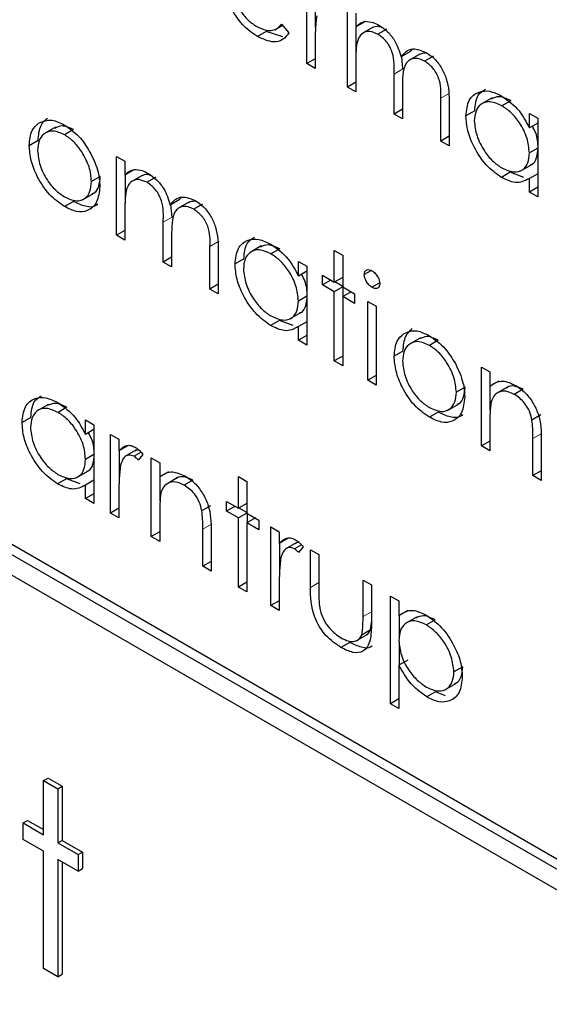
# Paper-space layout 'Blatt2' of a CAD drawing. Header units: millimetres. Extents: x 5 to 418, y 2 to 292.
# Tile 28 of 77: x 135.771 to 136.62, y 157.725 to 159.304. Entities that reach past the tile are written whole.
import ezdxf

# ---------------------------------------------------------------- set-up
doc = ezdxf.new("R2010")
doc.units = ezdxf.units.MM

psp = doc.layouts.new('Blatt2')

# ---------------------------------------------------------------- linework, layer by layer
at = {"color": 7, "linetype": 'Continuous', "lineweight": 25}
for p, q in [((136.2311, 159.2337), (136.2311, 159.36)), ((136.2452, 159.2922), (136.2452, 159.334)), ((136.2963, 159.196), (136.2963, 159.3223)), ((136.3098, 159.3146), (136.3098, 159.2926)), ((136.1798, 159.2882), (136.1919, 159.2952)), ((136.1904, 159.2971), (136.2023, 159.2829)), ((136.3239, 159.3008), (136.3098, 159.2926)), ((136.1659, 159.2854), (136.1518, 159.2772)), ((136.1924, 159.2768), (136.1659, 159.2854)), ((136.3105, 159.2468), (136.3105, 159.293)), ((136.3374, 159.292), (136.3198, 159.2818)), ((136.3593, 159.289), (136.3451, 159.2808)), ((136.2445, 159.2684), (136.2445, 159.2259)), ((136.3964, 159.2526), (136.3823, 159.2444)), ((136.4123, 159.249), (136.3946, 159.2388)), ((136.3964, 159.2526), (136.4004, 159.2569)), ((136.2445, 159.2414), (136.2311, 159.2337)), ((136.2445, 159.2259), (136.2311, 159.2337)), ((136.3098, 159.2414), (136.3098, 159.1883)), ((136.3853, 159.2252), (136.3835, 159.2451)), ((136.4342, 159.2458), (136.4201, 159.2376)), ((136.3712, 159.1528), (136.3712, 159.217)), ((136.3098, 159.2038), (136.2963, 159.196)), ((136.3098, 159.1883), (136.2963, 159.196)), ((136.3846, 159.1942), (136.3846, 159.1451)), ((136.446, 159.1096), (136.446, 159.1781)), ((136.4594, 159.1703), (136.4594, 159.1019)), ((136.5284, 159.1788), (136.5107, 159.1686)), ((136.5581, 159.1743), (136.5439, 159.1661)), ((136.3846, 159.1606), (136.3712, 159.1528)), ((136.3846, 159.1451), (136.3712, 159.1528)), ((136.5004, 159.158), (136.4863, 159.1498)), ((136.588, 159.1306), (136.588, 159.1539)), ((136.588, 159.1539), (136.6014, 159.1462)), ((136.6014, 159.1383), (136.588, 159.1306)), ((136.6014, 159.1462), (136.6014, 159.0199)), ((135.8281, 159.1317), (135.8104, 159.1215)), ((135.8567, 159.1278), (135.8425, 159.1196)), ((135.8001, 159.1103), (135.7859, 159.1021)), ((136.4594, 159.1174), (136.446, 159.1096)), ((136.4594, 159.1019), (136.446, 159.1096)), ((136.6014, 159.0983), (136.588, 159.0905)), ((135.926, 159.0847), (135.9394, 159.077)), ((135.926, 158.9584), (135.926, 159.0847)), ((135.9394, 159.077), (135.9394, 159.055)), ((135.9536, 159.0632), (135.9394, 159.055)), ((136.5575, 159.0594), (136.5433, 159.0512)), ((136.5794, 159.0513), (136.5575, 159.0594)), ((136.5743, 159.0618), (136.5919, 159.072)), ((136.6014, 159.0572), (136.588, 159.0495)), ((135.8998, 159.0526), (135.8857, 159.0444)), ((135.9401, 159.0092), (135.9401, 159.0554)), ((135.9671, 159.0545), (135.9494, 159.0442)), ((135.9889, 159.0514), (135.9748, 159.0433)), ((136.588, 159.0276), (136.588, 159.0495)), ((135.8714, 159.0153), (135.8891, 159.0255)), ((136.6014, 159.0354), (136.588, 159.0276)), ((136.6014, 159.0199), (136.588, 159.0276)), ((135.8567, 159.0125), (135.8426, 159.0044)), ((136.0261, 159.015), (136.0119, 159.0068)), ((136.0419, 159.0114), (136.0243, 159.0012)), ((136.0261, 159.015), (136.0301, 159.0193)), ((135.9394, 159.0038), (135.9394, 158.9507)), ((136.015, 158.9876), (136.0132, 159.0075)), ((136.0639, 159.0082), (136.0497, 159)), ((136.0008, 158.9152), (136.0008, 158.9795)), ((135.9394, 158.9662), (135.926, 158.9584)), ((135.9394, 158.9507), (135.926, 158.9584)), ((136.0143, 158.9566), (136.0143, 158.9075)), ((136.0757, 158.872), (136.0757, 158.9405)), ((136.0891, 158.9327), (136.0891, 158.8643)), ((136.158, 158.9412), (136.1404, 158.931)), ((136.1877, 158.9367), (136.1736, 158.9285)), ((136.2752, 158.9341), (136.2887, 158.9263)), ((136.2752, 158.8831), (136.2752, 158.9341)), ((136.0143, 158.923), (136.0008, 158.9152)), ((136.0143, 158.9075), (136.0008, 158.9152)), ((136.1301, 158.9204), (136.116, 158.9123)), ((136.2177, 158.893), (136.2177, 158.9164)), ((136.2177, 158.9164), (136.2311, 158.9086)), ((136.2887, 158.9263), (136.2887, 158.8754)), ((136.2311, 158.9008), (136.2177, 158.893)), ((136.2311, 158.9086), (136.2311, 158.7823)), ((136.3346, 158.9019), (136.3232, 158.8953)), ((138.133, 157.0911), (135.0218, 158.8872)), ((136.256, 158.8942), (136.2752, 158.8831)), ((136.256, 158.8787), (136.256, 158.8942)), ((136.2695, 158.8865), (136.256, 158.8787)), ((136.2887, 158.8909), (136.2752, 158.8831)), ((136.2887, 158.8762), (136.2759, 158.8835)), ((138.1189, 157.083), (135.0076, 158.8791)), ((136.0891, 158.8798), (136.0757, 158.872)), ((136.0891, 158.8643), (136.0757, 158.872)), ((136.2752, 158.8676), (136.256, 158.8787)), ((136.2887, 158.8754), (136.2752, 158.8676)), ((136.2752, 158.7568), (136.2752, 158.8676)), ((136.2887, 158.8754), (136.3078, 158.8643)), ((136.3021, 158.8676), (136.2887, 158.8599)), ((136.2894, 158.8603), (136.2894, 158.875)), ((136.348, 158.882), (136.3356, 158.8749)), ((136.2311, 158.8607), (136.2177, 158.8529)), ((136.2887, 158.8599), (136.2887, 158.7491)), ((136.3078, 158.8488), (136.2887, 158.8599)), ((136.3078, 158.8643), (136.3078, 158.8488)), ((136.3289, 158.8521), (136.3424, 158.8444)), ((136.3289, 158.7258), (136.3289, 158.8521)), ((135.0076, 158.8464), (138.1189, 157.0503)), ((136.3424, 158.8444), (136.3424, 158.7181)), ((136.1871, 158.8218), (136.173, 158.8136)), ((136.2091, 158.8137), (136.1871, 158.8218)), ((136.2039, 158.8242), (136.2216, 158.8344)), ((136.2311, 158.8197), (136.2177, 158.8119)), ((136.2177, 158.7901), (136.2177, 158.8119)), ((136.2311, 158.7978), (136.2177, 158.7901)), ((136.2311, 158.7823), (136.2177, 158.7901)), ((136.4133, 158.7939), (136.3956, 158.7837)), ((136.4419, 158.7899), (136.4278, 158.7818)), ((136.3853, 158.7724), (136.3712, 158.7643)), ((136.2887, 158.7646), (136.2752, 158.7568)), ((136.2887, 158.7491), (136.2752, 158.7568)), ((136.5112, 158.7469), (136.5247, 158.7391)), ((136.5112, 158.6206), (136.5112, 158.7469)), ((136.3424, 158.7336), (136.3289, 158.7258)), ((136.3424, 158.7181), (136.3289, 158.7258)), ((136.5247, 158.7391), (136.5247, 158.7163)), ((136.4851, 158.7147), (136.4709, 158.7065)), ((136.5388, 158.7245), (136.5247, 158.7163)), ((136.5254, 158.6779), (136.5254, 158.7168)), ((136.5527, 158.7146), (136.535, 158.7044)), ((136.5781, 158.7113), (136.5639, 158.7032)), ((135.8165, 158.687), (135.7988, 158.6768)), ((135.8462, 158.6825), (135.832, 158.6743)), ((136.4567, 158.6774), (136.4743, 158.6877)), ((135.7885, 158.6662), (135.7744, 158.6581)), ((135.8761, 158.6388), (135.8761, 158.6622)), ((135.8761, 158.6622), (135.8895, 158.6544)), ((136.442, 158.6747), (136.4278, 158.6665)), ((136.6063, 158.6702), (136.5922, 158.662)), ((135.8895, 158.6466), (135.8761, 158.6388)), ((135.8895, 158.6544), (135.8895, 158.5281)), ((136.5247, 158.6585), (136.5247, 158.6128)), ((135.9164, 158.6389), (135.9298, 158.6312)), ((135.9164, 158.5126), (135.9164, 158.6389)), ((135.9298, 158.6312), (135.9298, 158.6126)), ((136.5938, 158.5729), (136.5938, 158.6324)), ((135.944, 158.6207), (135.9298, 158.6126)), ((136.5247, 158.6283), (136.5112, 158.6206)), ((136.5247, 158.6128), (136.5112, 158.6206)), ((136.6072, 158.6297), (136.6072, 158.5652)), ((135.8895, 158.6065), (135.8761, 158.5987)), ((135.9305, 158.5712), (135.9305, 158.613)), ((135.9569, 158.6135), (135.9392, 158.6033)), ((135.9652, 158.6104), (135.954, 158.6039)), ((135.9682, 158.6069), (135.9608, 158.5977)), ((135.9816, 158.6013), (135.9951, 158.5935)), ((135.9816, 158.475), (135.9816, 158.6013)), ((135.9951, 158.5935), (135.9951, 158.5707)), ((135.8456, 158.5676), (135.8314, 158.5594)), ((135.8675, 158.5595), (135.8456, 158.5676)), ((135.8624, 158.57), (135.88, 158.5802)), ((136.0092, 158.5789), (135.9951, 158.5707)), ((135.9958, 158.5322), (135.9958, 158.5711)), ((136.0231, 158.569), (136.0054, 158.5588)), ((136.1217, 158.5714), (136.1351, 158.5636)), ((136.1217, 158.5204), (136.1217, 158.5714)), ((136.6072, 158.5807), (136.5938, 158.5729)), ((136.6072, 158.5652), (136.5938, 158.5729)), ((135.8895, 158.5655), (135.8761, 158.5577)), ((135.8761, 158.5359), (135.8761, 158.5577)), ((136.0485, 158.5657), (136.0343, 158.5575)), ((136.1351, 158.5636), (136.1351, 158.5126)), ((135.8895, 158.5436), (135.8761, 158.5359)), ((135.8895, 158.5281), (135.8761, 158.5359)), ((135.9298, 158.5473), (135.9298, 158.5049)), ((135.9298, 158.5204), (135.9164, 158.5126)), ((136.0767, 158.5245), (136.0626, 158.5164)), ((136.1025, 158.5315), (136.1217, 158.5204)), ((136.1025, 158.516), (136.1025, 158.5315)), ((136.116, 158.5237), (136.1025, 158.516)), ((136.1351, 158.5281), (136.1217, 158.5204)), ((136.1351, 158.5135), (136.1224, 158.5208)), ((135.9298, 158.5049), (135.9164, 158.5126)), ((135.9951, 158.5129), (135.9951, 158.4672)), ((136.1217, 158.5049), (136.1025, 158.516)), ((136.1351, 158.5126), (136.1217, 158.5049)), ((136.1217, 158.3941), (136.1217, 158.5049)), ((136.1351, 158.5126), (136.1543, 158.5016)), ((136.1486, 158.5049), (136.1351, 158.4971)), ((136.1359, 158.4975), (136.1359, 158.5122)), ((136.1351, 158.4971), (136.1351, 158.3863)), ((136.1543, 158.486), (136.1351, 158.4971)), ((136.1543, 158.5016), (136.1543, 158.486)), ((136.1735, 158.4905), (136.187, 158.4827)), ((136.1735, 158.3642), (136.1735, 158.4905)), ((135.9951, 158.4827), (135.9816, 158.475)), ((135.9951, 158.4672), (135.9816, 158.475)), ((136.0641, 158.4273), (136.0641, 158.4867)), ((136.0776, 158.4841), (136.0776, 158.4196)), ((136.187, 158.4827), (136.187, 158.4641)), ((136.2011, 158.4723), (136.187, 158.4641)), ((136.1877, 158.4227), (136.1877, 158.4645)), ((136.2141, 158.465), (136.1964, 158.4548)), ((136.2223, 158.462), (136.2111, 158.4555)), ((136.2253, 158.4585), (136.218, 158.4493)), ((136.2368, 158.4539), (136.2503, 158.4462)), ((136.2368, 158.3936), (136.2368, 158.4539)), ((136.2503, 158.4462), (136.2503, 158.3876)), ((136.0776, 158.4351), (136.0641, 158.4273)), ((136.0776, 158.4196), (136.0641, 158.4273)), ((136.1351, 158.4018), (136.1217, 158.3941)), ((136.1351, 158.3863), (136.1217, 158.3941)), ((136.187, 158.3989), (136.187, 158.3564)), ((136.3213, 158.4052), (136.3347, 158.3974)), ((136.3213, 158.3466), (136.3213, 158.4052)), ((136.3347, 158.3974), (136.3347, 158.3359)), ((136.3654, 158.3797), (136.3788, 158.372)), ((136.3654, 158.2069), (136.3654, 158.3797)), ((136.187, 158.3719), (136.1735, 158.3642)), ((136.187, 158.3564), (136.1735, 158.3642)), ((136.3788, 158.372), (136.3788, 158.3486)), ((136.393, 158.3567), (136.3788, 158.3486)), ((136.3796, 158.3132), (136.3796, 158.349)), ((136.4072, 158.346), (136.3895, 158.3358)), ((136.3332, 158.3253), (136.3347, 158.3374)), ((136.4371, 158.3414), (136.4229, 158.3332)), ((136.3105, 158.3076), (136.3281, 158.3179)), ((136.3332, 158.3253), (136.3191, 158.3171)), ((136.3, 158.3053), (136.2859, 158.2971)), ((136.3796, 158.2689), (136.3796, 158.3043)), ((136.393, 158.2767), (136.3788, 158.2685)), ((136.3788, 158.2685), (136.3788, 158.1991)), ((136.4812, 158.2662), (136.4671, 158.258)), ((136.4524, 158.2292), (136.4701, 158.2394)), ((136.4376, 158.2258), (136.4235, 158.2177)), ((136.4535, 158.2197), (136.4376, 158.2258)), ((136.3788, 158.2146), (136.3654, 158.2069)), ((136.3788, 158.1991), (136.3654, 158.2069)), ((135.8089, 158.0835), (135.816, 158.0876)), ((135.8089, 158.0835), (135.8318, 158.0703)), ((135.8089, 157.9968), (135.8089, 158.0835)), ((135.816, 158.0876), (135.8388, 158.0744)), ((135.8318, 158.0703), (135.8388, 158.0744)), ((135.8318, 158.0703), (135.8318, 157.9836)), ((135.8388, 158.0744), (135.8388, 157.9877)), ((135.7763, 158.0156), (135.7833, 158.0197)), ((135.7763, 157.9893), (135.7763, 158.0156)), ((135.7763, 158.0156), (135.8089, 157.9968)), ((135.7833, 158.0197), (135.8089, 158.005)), ((135.8089, 157.9704), (135.7763, 157.9893)), ((135.8318, 157.9836), (135.8388, 157.9877)), ((135.8318, 157.9836), (135.8644, 157.9648)), ((135.8388, 157.9877), (135.8715, 157.9688)), ((135.8089, 157.782), (135.8089, 157.9704)), ((135.8644, 157.9648), (135.8715, 157.9688)), ((135.8715, 157.9688), (135.8715, 157.9425)), ((135.8644, 157.9384), (135.8318, 157.9572)), ((135.8318, 157.9572), (135.8318, 157.7688)), ((135.8388, 157.9531), (135.8388, 157.7729)), ((135.8644, 157.9648), (135.8644, 157.9384)), ((135.8644, 157.9384), (135.8715, 157.9425)), ((135.8318, 157.7688), (135.8089, 157.782)), ((135.8318, 157.7688), (135.8388, 157.7729))]:
    psp.add_line(p, q, dxfattribs=at)
at = {"color": 7, "linetype": 'Continuous', "lineweight": 18}
for p, q in [((136.3853, 159.2252), (136.3712, 159.217)), ((136.4601, 159.1863), (136.446, 159.1781)), ((136.015, 158.9876), (136.0008, 158.9795)), ((136.0898, 158.9487), (136.0757, 158.9405)), ((136.6079, 158.6405), (136.5938, 158.6324)), ((136.0783, 158.4949), (136.0641, 158.4867)), ((136.2503, 158.4013), (136.2368, 158.3936)), ((136.3347, 158.3544), (136.3213, 158.3466))]:
    psp.add_line(p, q, dxfattribs=at)
at = {"color": 7, "linetype": 'Continuous', "lineweight": 25}
for points, knots in [([(136.1518, 159.2772), (136.1435, 159.2829), (136.1268, 159.2942), (136.109, 159.323), (136.0986, 159.3506), (136.0974, 159.3662), (136.0968, 159.374)], [0, 0, 0, 0, 0.279885, 0.558859, 0.779462, 1, 1, 1, 1]), ([(136.1102, 159.3633), (136.1109, 159.3561), (136.1123, 159.3416), (136.1228, 159.32), (136.1361, 159.3031), (136.1454, 159.2969), (136.1501, 159.2937)], [0, 0, 0, 0, 0.279963, 0.559359, 0.779526, 1, 1, 1, 1]), ([(136.2469, 159.3103), (136.246, 159.3028), (136.2445, 159.2893), (136.2445, 159.2748), (136.2445, 159.2684)], [0, 0, 0, 0, 0.559636, 1, 1, 1, 1]), ([(136.1501, 159.2937), (136.1556, 159.2912), (136.1647, 159.2869), (136.1763, 159.2866), (136.1843, 159.2904), (136.1883, 159.2948), (136.1904, 159.2971)], [0, 0, 0, 0, 0.339465, 0.559626, 0.779498, 1, 1, 1, 1]), ([(136.3098, 159.2926), (136.3122, 159.295), (136.3165, 159.2993), (136.3224, 159.3009), (136.3249, 159.3016)], [0, 0, 0, 0, 0.560148, 1, 1, 1, 1]), ([(136.3249, 159.3016), (136.329, 159.3013), (136.3362, 159.3008), (136.344, 159.2968), (136.3475, 159.295)], [0, 0, 0, 0, 0.559743, 1, 1, 1, 1]), ([(136.3521, 159.2914), (136.3502, 159.2922), (136.3439, 159.2947), (136.339, 159.2925), (136.3357, 159.291)], [0, 0, 0, 0, 0.309221, 1, 1, 1, 1]), ([(136.3475, 159.295), (136.3518, 159.292), (136.3606, 159.2859), (136.3749, 159.2684), (136.3795, 159.2535), (136.3823, 159.2444)], [0, 0, 0, 0, 0.280809, 0.561507, 1, 1, 1, 1]), ([(136.2023, 159.2829), (136.1993, 159.279), (136.1932, 159.2711), (136.1759, 159.2663), (136.1609, 159.2731), (136.1518, 159.2772)], [0, 0, 0, 0, 0.280919, 0.5614069, 1, 1, 1, 1]), ([(136.3451, 159.2808), (136.3407, 159.2827), (136.3319, 159.2865), (136.3208, 159.2838), (136.31, 159.2711), (136.3099, 159.2537), (136.3098, 159.2414)], [0, 0, 0, 0, 0.186544, 0.37335, 0.56013, 1, 1, 1, 1]), ([(136.3712, 159.217), (136.3716, 159.2281), (136.3721, 159.242), (136.3646, 159.2606), (136.3571, 159.2721), (136.3499, 159.2774), (136.3451, 159.2808)], [0, 0, 0, 0, 0.500537, 0.625897, 0.751368, 1, 1, 1, 1]), ([(136.3823, 159.2444), (136.3848, 159.2476), (136.3897, 159.254), (136.4029, 159.2594), (136.415, 159.2546), (136.4224, 159.2517)], [0, 0, 0, 0, 0.281263, 0.562094, 1, 1, 1, 1]), ([(136.4254, 159.2494), (136.4253, 159.2495), (136.4221, 159.2508), (136.4167, 159.2505), (136.4125, 159.2486), (136.4106, 159.2477)], [0, 0, 0, 0, 0.023662, 0.556677, 1, 1, 1, 1]), ([(136.4224, 159.2517), (136.4269, 159.2487), (136.436, 159.2425), (136.4478, 159.2269), (136.4591, 159.2011), (136.4593, 159.183), (136.4594, 159.1703)], [0, 0, 0, 0, 0.186885, 0.373579, 0.560268, 1, 1, 1, 1]), ([(136.4201, 159.2376), (136.417, 159.2391), (136.4107, 159.2421), (136.4022, 159.2423), (136.3949, 159.2396), (136.3844, 159.2277), (136.3845, 159.2091), (136.3846, 159.1942)], [0, 0, 0, 0, 0.125317, 0.250662, 0.376086, 0.501515, 1, 1, 1, 1]), ([(136.446, 159.1781), (136.4463, 159.1887), (136.4467, 159.2019), (136.4386, 159.2192), (136.4313, 159.2296), (136.4246, 159.2344), (136.4201, 159.2376)], [0, 0, 0, 0, 0.499445, 0.624933, 0.750561, 1, 1, 1, 1]), ([(136.4863, 159.1498), (136.4873, 159.1589), (136.4894, 159.1771), (136.5053, 159.189), (136.524, 159.1912), (136.5372, 159.1849), (136.5437, 159.1817)], [0, 0, 0, 0, 0.279413, 0.559191, 0.779548, 1, 1, 1, 1]), ([(136.5004, 159.158), (136.5013, 159.1674), (136.5027, 159.1838), (136.5131, 159.1901), (136.5175, 159.1927)], [0, 0, 0, 0, 0.573159, 1, 1, 1, 1]), ([(136.5439, 159.1661), (136.5375, 159.1689), (136.5247, 159.1746), (136.5101, 159.1699), (136.5014, 159.1584), (136.5003, 159.1474), (136.4997, 159.1419)], [0, 0, 0, 0, 0.279767, 0.559291, 0.779719, 1, 1, 1, 1]), ([(136.5581, 159.1743), (136.5515, 159.1773), (136.5397, 159.1829), (136.5309, 159.1788), (136.527, 159.1769)], [0, 0, 0, 0, 0.551084, 1, 1, 1, 1]), ([(136.5437, 159.1817), (136.5536, 159.1747), (136.5713, 159.1622), (136.5829, 159.1403), (136.588, 159.1306)], [0, 0, 0, 0, 0.559062, 1, 1, 1, 1]), ([(136.588, 159.0905), (136.5873, 159.0984), (136.5858, 159.1142), (136.5738, 159.1377), (136.5592, 159.1559), (136.549, 159.1627), (136.5439, 159.1661)], [0, 0, 0, 0, 0.27966, 0.55921, 0.779487, 1, 1, 1, 1]), ([(135.7859, 159.1021), (135.7867, 159.111), (135.7881, 159.1268), (135.797, 159.1347), (135.8009, 159.1383)], [0, 0, 0, 0, 0.559285, 1, 1, 1, 1]), ([(135.8001, 159.1103), (135.8008, 159.1191), (135.8023, 159.1349), (135.8111, 159.1429), (135.815, 159.1464)], [0, 0, 0, 0, 0.559285, 1, 1, 1, 1]), ([(135.8009, 159.1383), (135.8077, 159.1411), (135.8198, 159.1463), (135.8356, 159.1385), (135.8426, 159.1351)], [0, 0, 0, 0, 0.5588803, 1, 1, 1, 1]), ([(136.5433, 159.0512), (136.5349, 159.0572), (136.5181, 159.0692), (136.4995, 159.0978), (136.488, 159.126), (136.4869, 159.1419), (136.4863, 159.1498)], [0, 0, 0, 0, 0.279573, 0.559333, 0.779589, 1, 1, 1, 1]), ([(136.4997, 159.1419), (136.5006, 159.134), (136.5024, 159.1182), (136.5142, 159.0949), (136.5287, 159.0769), (136.5388, 159.0699), (136.5438, 159.0664)], [0, 0, 0, 0, 0.2794286, 0.5591463, 0.7795701, 1, 1, 1, 1]), ([(135.8425, 159.1196), (135.8361, 159.1224), (135.8233, 159.128), (135.8093, 159.1223), (135.8006, 159.1109), (135.7998, 159.0998), (135.7993, 159.0943)], [0, 0, 0, 0, 0.279484, 0.559256, 0.779547, 1, 1, 1, 1]), ([(135.8567, 159.1278), (135.8502, 159.1308), (135.8386, 159.1362), (135.8303, 159.1318), (135.8267, 159.1299)], [0, 0, 0, 0, 0.564377, 1, 1, 1, 1]), ([(135.8857, 159.0444), (135.885, 159.0522), (135.8835, 159.0678), (135.8717, 159.0909), (135.8576, 159.1093), (135.8475, 159.1162), (135.8425, 159.1196)], [0, 0, 0, 0, 0.279586, 0.559398, 0.779653, 1, 1, 1, 1]), ([(135.8426, 159.1351), (135.8515, 159.1289), (135.8673, 159.1178), (135.879, 159.0987), (135.8841, 159.0903)], [0, 0, 0, 0, 0.559182, 1, 1, 1, 1]), ([(136.6021, 159.0987), (136.6017, 159.1066), (136.6012, 159.1181), (136.5948, 159.1298), (136.5929, 159.1334)], [0, 0, 0, 0, 0.692809, 1, 1, 1, 1]), ([(135.8426, 159.0044), (135.8342, 159.0102), (135.8174, 159.0218), (135.799, 159.0504), (135.7877, 159.0784), (135.7865, 159.0942), (135.7859, 159.1021)], [0, 0, 0, 0, 0.279776, 0.559179, 0.779592, 1, 1, 1, 1]), ([(135.7993, 159.0943), (135.8001, 159.0865), (135.8017, 159.071), (135.8132, 159.0478), (135.8276, 159.0301), (135.8375, 159.0233), (135.8425, 159.0199)], [0, 0, 0, 0, 0.279618, 0.559167, 0.779512, 1, 1, 1, 1]), ([(135.8841, 159.0903), (135.889, 159.08), (135.8976, 159.0616), (135.8987, 159.0443), (135.8991, 159.0368)], [0, 0, 0, 0, 0.559216, 1, 1, 1, 1]), ([(136.5438, 159.0664), (136.5502, 159.0636), (136.563, 159.058), (136.578, 159.0621), (136.5867, 159.0738), (136.5876, 159.0849), (136.588, 159.0905)], [0, 0, 0, 0, 0.2798222, 0.5593866, 0.7796028, 1, 1, 1, 1]), ([(136.5898, 159.0717), (136.5906, 159.0718), (136.5956, 159.0729), (136.6006, 159.0824), (136.6016, 159.0932), (136.6021, 159.0987)], [0, 0, 0, 0, 0.086461, 0.543043, 1, 1, 1, 1]), ([(135.9394, 159.055), (135.9418, 159.0574), (135.9462, 159.0617), (135.952, 159.0633), (135.9546, 159.064)], [0, 0, 0, 0, 0.560148, 1, 1, 1, 1]), ([(135.9546, 159.064), (135.9586, 159.0638), (135.9658, 159.0633), (135.9737, 159.0592), (135.9771, 159.0574)], [0, 0, 0, 0, 0.559743, 1, 1, 1, 1]), ([(135.9818, 159.0538), (135.9798, 159.0546), (135.9735, 159.0571), (135.9687, 159.0549), (135.9653, 159.0534)], [0, 0, 0, 0, 0.309221, 1, 1, 1, 1]), ([(135.9771, 159.0574), (135.9815, 159.0544), (135.9902, 159.0483), (136.0045, 159.0308), (136.0091, 159.0159), (136.0119, 159.0068)], [0, 0, 0, 0, 0.280809, 0.561507, 1, 1, 1, 1]), ([(135.8425, 159.0199), (135.8489, 159.0171), (135.8615, 159.0114), (135.8759, 159.0163), (135.8842, 159.028), (135.8852, 159.0389), (135.8857, 159.0444)], [0, 0, 0, 0, 0.279745, 0.559113, 0.779606, 1, 1, 1, 1]), ([(135.8868, 159.0255), (135.8879, 159.0257), (135.8931, 159.0269), (135.8982, 159.0366), (135.8993, 159.0472), (135.8998, 159.0526)], [0, 0, 0, 0, 0.119123, 0.559661, 1, 1, 1, 1]), ([(135.9748, 159.0433), (135.9704, 159.0452), (135.9616, 159.049), (135.9505, 159.0462), (135.9397, 159.0336), (135.9395, 159.0161), (135.9394, 159.0038)], [0, 0, 0, 0, 0.186544, 0.37335, 0.56013, 1, 1, 1, 1]), ([(136.0008, 158.9795), (136.0012, 158.9906), (136.0017, 159.0045), (135.9943, 159.0231), (135.9868, 159.0345), (135.9796, 159.0398), (135.9748, 159.0433)], [0, 0, 0, 0, 0.500537, 0.625897, 0.751368, 1, 1, 1, 1]), ([(136.588, 159.0495), (136.5809, 159.0458), (136.5682, 159.0392), (136.5509, 159.0475), (136.5433, 159.0512)], [0, 0, 0, 0, 0.558763, 1, 1, 1, 1]), ([(135.8991, 159.0368), (135.8981, 159.0277), (135.896, 159.0097), (135.881, 158.9968), (135.8622, 158.9948), (135.8491, 159.0012), (135.8426, 159.0044)], [0, 0, 0, 0, 0.279521, 0.559381, 0.779507, 1, 1, 1, 1]), ([(135.8956, 159.0086), (135.8947, 159.0077), (135.8901, 159.003), (135.876, 159.0034), (135.8632, 159.0095), (135.8567, 159.0125)], [0, 0, 0, 0, 0.100871, 0.55006, 1, 1, 1, 1]), ([(136.0119, 159.0068), (136.0144, 159.01), (136.0194, 159.0164), (136.0325, 159.0218), (136.0447, 159.0171), (136.0521, 159.0142)], [0, 0, 0, 0, 0.281263, 0.562094, 1, 1, 1, 1]), ([(136.0551, 159.0118), (136.0549, 159.0119), (136.0517, 159.0132), (136.0464, 159.013), (136.0422, 159.011), (136.0403, 159.0101)], [0, 0, 0, 0, 0.023662, 0.556677, 1, 1, 1, 1]), ([(136.0521, 159.0142), (136.0566, 159.0111), (136.0657, 159.0049), (136.0775, 158.9893), (136.0887, 158.9635), (136.0889, 158.9454), (136.0891, 158.9327)], [0, 0, 0, 0, 0.186885, 0.373579, 0.560268, 1, 1, 1, 1]), ([(136.0497, 159), (136.0466, 159.0015), (136.0404, 159.0046), (136.0318, 159.0048), (136.0246, 159.0021), (136.0141, 158.9901), (136.0142, 158.9715), (136.0143, 158.9566)], [0, 0, 0, 0, 0.125317, 0.250662, 0.376086, 0.501515, 1, 1, 1, 1]), ([(136.0757, 158.9405), (136.076, 158.9511), (136.0764, 158.9643), (136.0683, 158.9816), (136.061, 158.9921), (136.0542, 158.9968), (136.0497, 159)], [0, 0, 0, 0, 0.499445, 0.624933, 0.750561, 1, 1, 1, 1]), ([(136.116, 158.9123), (136.117, 158.9214), (136.1191, 158.9395), (136.1349, 158.9514), (136.1536, 158.9536), (136.1668, 158.9473), (136.1734, 158.9441)], [0, 0, 0, 0, 0.2794126, 0.5591913, 0.7795483, 1, 1, 1, 1]), ([(136.1301, 158.9204), (136.1309, 158.9298), (136.1324, 158.9462), (136.1427, 158.9525), (136.1472, 158.9552)], [0, 0, 0, 0, 0.5731589, 1, 1, 1, 1]), ([(136.1736, 158.9285), (136.1672, 158.9314), (136.1543, 158.937), (136.1398, 158.9323), (136.131, 158.9208), (136.1299, 158.9098), (136.1294, 158.9043)], [0, 0, 0, 0, 0.279767, 0.559291, 0.779719, 1, 1, 1, 1]), ([(136.1877, 158.9367), (136.1812, 158.9397), (136.1694, 158.9453), (136.1606, 158.9412), (136.1567, 158.9394)], [0, 0, 0, 0, 0.551084, 1, 1, 1, 1]), ([(136.1734, 158.9441), (136.1833, 158.9371), (136.2009, 158.9246), (136.2125, 158.9027), (136.2177, 158.893)], [0, 0, 0, 0, 0.5590621, 1, 1, 1, 1]), ([(136.2177, 158.8529), (136.2169, 158.8608), (136.2155, 158.8766), (136.2034, 158.9001), (136.1888, 158.9183), (136.1787, 158.9251), (136.1736, 158.9285)], [0, 0, 0, 0, 0.27966, 0.55921, 0.779487, 1, 1, 1, 1]), ([(136.173, 158.8136), (136.1646, 158.8196), (136.1478, 158.8316), (136.1292, 158.8602), (136.1177, 158.8884), (136.1165, 158.9043), (136.116, 158.9123)], [0, 0, 0, 0, 0.279573, 0.559333, 0.779589, 1, 1, 1, 1]), ([(136.1294, 158.9043), (136.1303, 158.8964), (136.1321, 158.8806), (136.1439, 158.8574), (136.1584, 158.8393), (136.1684, 158.8323), (136.1735, 158.8289)], [0, 0, 0, 0, 0.279429, 0.559146, 0.77957, 1, 1, 1, 1]), ([(136.3232, 158.8953), (136.3234, 158.8972), (136.3239, 158.901), (136.3274, 158.9032), (136.3314, 158.9035), (136.3342, 158.9021), (136.3356, 158.9015)], [0, 0, 0, 0, 0.279289, 0.558897, 0.779452, 1, 1, 1, 1]), ([(136.3356, 158.9015), (136.3374, 158.9002), (136.3409, 158.8977), (136.345, 158.8919), (136.3477, 158.8859), (136.348, 158.8826), (136.3481, 158.8809)], [0, 0, 0, 0, 0.279869, 0.559866, 0.779911, 1, 1, 1, 1]), ([(136.2318, 158.8611), (136.2314, 158.8691), (136.2308, 158.8805), (136.2245, 158.8922), (136.2225, 158.8958)], [0, 0, 0, 0, 0.692809, 1, 1, 1, 1]), ([(136.3356, 158.8749), (136.3339, 158.8761), (136.3303, 158.8786), (136.3263, 158.8843), (136.3237, 158.8902), (136.3233, 158.8936), (136.3232, 158.8953)], [0, 0, 0, 0, 0.279784, 0.559698, 0.779921, 1, 1, 1, 1]), ([(136.3481, 158.8809), (136.3479, 158.879), (136.3474, 158.8752), (136.3438, 158.873), (136.3398, 158.8728), (136.337, 158.8742), (136.3356, 158.8749)], [0, 0, 0, 0, 0.27916, 0.558862, 0.779356, 1, 1, 1, 1]), ([(136.1735, 158.8289), (136.1799, 158.8261), (136.1927, 158.8204), (136.2076, 158.8245), (136.2163, 158.8362), (136.2172, 158.8474), (136.2177, 158.8529)], [0, 0, 0, 0, 0.279822, 0.559387, 0.779603, 1, 1, 1, 1]), ([(136.2195, 158.8341), (136.2203, 158.8343), (136.2252, 158.8353), (136.2303, 158.8448), (136.2313, 158.8557), (136.2318, 158.8611)], [0, 0, 0, 0, 0.086461, 0.543043, 1, 1, 1, 1]), ([(136.2177, 158.8119), (136.2106, 158.8082), (136.1979, 158.8016), (136.1806, 158.81), (136.173, 158.8136)], [0, 0, 0, 0, 0.558763, 1, 1, 1, 1]), ([(136.3853, 158.7724), (136.3861, 158.7813), (136.3875, 158.7971), (136.3964, 158.8051), (136.4003, 158.8086)], [0, 0, 0, 0, 0.559285, 1, 1, 1, 1]), ([(136.3862, 158.8004), (136.3929, 158.8033), (136.405, 158.8084), (136.4208, 158.8007), (136.4278, 158.7973)], [0, 0, 0, 0, 0.5588803, 1, 1, 1, 1]), ([(136.3712, 158.7643), (136.372, 158.7731), (136.3734, 158.7889), (136.3822, 158.7969), (136.3862, 158.8004)], [0, 0, 0, 0, 0.559285, 1, 1, 1, 1]), ([(136.4278, 158.7818), (136.4214, 158.7846), (136.4086, 158.7901), (136.3946, 158.7844), (136.3859, 158.7731), (136.385, 158.7619), (136.3846, 158.7564)], [0, 0, 0, 0, 0.279484, 0.559256, 0.779547, 1, 1, 1, 1]), ([(136.4419, 158.7899), (136.4354, 158.793), (136.4239, 158.7983), (136.4156, 158.7939), (136.412, 158.792)], [0, 0, 0, 0, 0.564377, 1, 1, 1, 1]), ([(136.4278, 158.7973), (136.4367, 158.7911), (136.4526, 158.78), (136.4642, 158.7609), (136.4694, 158.7525)], [0, 0, 0, 0, 0.5591815, 1, 1, 1, 1]), ([(136.4709, 158.7065), (136.4702, 158.7144), (136.4687, 158.73), (136.4569, 158.7531), (136.4428, 158.7715), (136.4328, 158.7783), (136.4278, 158.7818)], [0, 0, 0, 0, 0.279586, 0.559398, 0.779653, 1, 1, 1, 1]), ([(136.4278, 158.6665), (136.4194, 158.6723), (136.4027, 158.684), (136.3843, 158.7125), (136.373, 158.7405), (136.3718, 158.7563), (136.3712, 158.7643)], [0, 0, 0, 0, 0.2797756, 0.5591788, 0.7795916, 1, 1, 1, 1]), ([(136.3846, 158.7564), (136.3854, 158.7486), (136.387, 158.7331), (136.3984, 158.71), (136.4128, 158.6922), (136.4228, 158.6855), (136.4278, 158.6821)], [0, 0, 0, 0, 0.279618, 0.559167, 0.779512, 1, 1, 1, 1]), ([(136.4694, 158.7525), (136.4742, 158.7421), (136.4829, 158.7237), (136.4839, 158.7065), (136.4844, 158.6989)], [0, 0, 0, 0, 0.559216, 1, 1, 1, 1]), ([(136.5247, 158.7163), (136.5311, 158.7206), (136.5425, 158.7282), (136.559, 158.7207), (136.5663, 158.7173)], [0, 0, 0, 0, 0.559141, 1, 1, 1, 1]), ([(136.4721, 158.6876), (136.4732, 158.6879), (136.4784, 158.6891), (136.4834, 158.6987), (136.4845, 158.7094), (136.4851, 158.7147)], [0, 0, 0, 0, 0.1191233, 0.5596605, 1, 1, 1, 1]), ([(136.5639, 158.7032), (136.5592, 158.7053), (136.5497, 158.7097), (136.5386, 158.7072), (136.5305, 158.7012), (136.528, 158.6945), (136.5267, 158.6912)], [0, 0, 0, 0, 0.279553, 0.559373, 0.779703, 1, 1, 1, 1]), ([(136.5781, 158.7113), (136.5734, 158.7134), (136.564, 158.7176), (136.5549, 158.7166), (136.5515, 158.7137), (136.5511, 158.7133)], [0, 0, 0, 0, 0.46626, 0.932968, 1, 1, 1, 1]), ([(136.5663, 158.7173), (136.5712, 158.714), (136.581, 158.7073), (136.5939, 158.6908), (136.6069, 158.6631), (136.6071, 158.6435), (136.6072, 158.6297)], [0, 0, 0, 0, 0.187021, 0.37389, 0.56061, 1, 1, 1, 1]), ([(135.7744, 158.6581), (135.7754, 158.6672), (135.7775, 158.6853), (135.7934, 158.6973), (135.8121, 158.6994), (135.8253, 158.6931), (135.8318, 158.6899)], [0, 0, 0, 0, 0.279413, 0.559191, 0.779548, 1, 1, 1, 1]), ([(135.7885, 158.6662), (135.7894, 158.6756), (135.7909, 158.692), (135.8012, 158.6983), (135.8056, 158.701)], [0, 0, 0, 0, 0.573159, 1, 1, 1, 1]), ([(136.4278, 158.6821), (136.4341, 158.6792), (136.4468, 158.6736), (136.4611, 158.6785), (136.4695, 158.6902), (136.4705, 158.7011), (136.4709, 158.7065)], [0, 0, 0, 0, 0.279745, 0.559113, 0.779606, 1, 1, 1, 1]), ([(136.4844, 158.6989), (136.4834, 158.6899), (136.4813, 158.6719), (136.4662, 158.659), (136.4475, 158.6569), (136.4344, 158.6633), (136.4278, 158.6665)], [0, 0, 0, 0, 0.279521, 0.559381, 0.779507, 1, 1, 1, 1]), ([(136.5922, 158.662), (136.5911, 158.6667), (136.5889, 158.6759), (136.5792, 158.6926), (136.5697, 158.6992), (136.5639, 158.7032)], [0, 0, 0, 0, 0.281192, 0.561331, 1, 1, 1, 1]), ([(135.832, 158.6743), (135.8256, 158.6772), (135.8128, 158.6828), (135.7982, 158.6781), (135.7895, 158.6666), (135.7884, 158.6556), (135.7878, 158.6502)], [0, 0, 0, 0, 0.2797672, 0.5592905, 0.7797189, 1, 1, 1, 1]), ([(135.8462, 158.6825), (135.8396, 158.6855), (135.8278, 158.6911), (135.819, 158.687), (135.8151, 158.6852)], [0, 0, 0, 0, 0.551084, 1, 1, 1, 1]), ([(135.8318, 158.6899), (135.8417, 158.683), (135.8594, 158.6705), (135.871, 158.6485), (135.8761, 158.6388)], [0, 0, 0, 0, 0.559062, 1, 1, 1, 1]), ([(136.5267, 158.6912), (136.526, 158.6853), (136.5247, 158.6749), (136.5247, 158.6635), (136.5247, 158.6585)], [0, 0, 0, 0, 0.5596576, 1, 1, 1, 1]), ([(135.8761, 158.5987), (135.8754, 158.6067), (135.8739, 158.6225), (135.8619, 158.6459), (135.8473, 158.6641), (135.8371, 158.6709), (135.832, 158.6743)], [0, 0, 0, 0, 0.2796602, 0.5592103, 0.7794872, 1, 1, 1, 1]), ([(136.4808, 158.6708), (136.48, 158.6699), (136.4753, 158.6651), (136.4613, 158.6656), (136.4484, 158.6716), (136.442, 158.6747)], [0, 0, 0, 0, 0.100871, 0.55006, 1, 1, 1, 1]), ([(136.5938, 158.6324), (136.5938, 158.6377), (136.5938, 158.6473), (136.5927, 158.6575), (136.5922, 158.662)], [0, 0, 0, 0, 0.560255, 1, 1, 1, 1]), ([(135.8314, 158.5594), (135.823, 158.5654), (135.8062, 158.5774), (135.7876, 158.606), (135.7761, 158.6342), (135.775, 158.6501), (135.7744, 158.6581)], [0, 0, 0, 0, 0.2795734, 0.559333, 0.7795891, 1, 1, 1, 1]), ([(135.7878, 158.6502), (135.7887, 158.6423), (135.7905, 158.6265), (135.8023, 158.6032), (135.8168, 158.5851), (135.8269, 158.5782), (135.8319, 158.5747)], [0, 0, 0, 0, 0.2794286, 0.5591463, 0.7795701, 1, 1, 1, 1]), ([(135.8902, 158.6069), (135.8898, 158.6149), (135.8893, 158.6264), (135.8829, 158.638), (135.881, 158.6416)], [0, 0, 0, 0, 0.692809, 1, 1, 1, 1]), ([(135.9298, 158.6126), (135.9336, 158.6163), (135.9388, 158.6216), (135.9491, 158.6215), (135.954, 158.6191), (135.9565, 158.618)], [0, 0, 0, 0, 0.558788, 0.779481, 1, 1, 1, 1]), ([(135.9565, 158.618), (135.9588, 158.6163), (135.963, 158.6133), (135.9666, 158.6089), (135.9682, 158.6069)], [0, 0, 0, 0, 0.5592431, 1, 1, 1, 1]), ([(135.8319, 158.5747), (135.8383, 158.5719), (135.8511, 158.5663), (135.8661, 158.5703), (135.8748, 158.582), (135.8757, 158.5932), (135.8761, 158.5987)], [0, 0, 0, 0, 0.279822, 0.559387, 0.779603, 1, 1, 1, 1]), ([(135.8779, 158.5799), (135.8787, 158.5801), (135.8837, 158.5811), (135.8887, 158.5906), (135.8897, 158.6015), (135.8902, 158.6069)], [0, 0, 0, 0, 0.086461, 0.543043, 1, 1, 1, 1]), ([(135.954, 158.6039), (135.9508, 158.605), (135.9445, 158.607), (135.9363, 158.6016), (135.9338, 158.5939), (135.9322, 158.5893)], [0, 0, 0, 0, 0.278336, 0.558768, 1, 1, 1, 1]), ([(135.9608, 158.5977), (135.9596, 158.5991), (135.9574, 158.6015), (135.955, 158.6032), (135.954, 158.6039)], [0, 0, 0, 0, 0.560396, 1, 1, 1, 1]), ([(135.9624, 158.6132), (135.9612, 158.6136), (135.9584, 158.6145), (135.9566, 158.6129), (135.9555, 158.6119)], [0, 0, 0, 0, 0.411162, 1, 1, 1, 1]), ([(135.9322, 158.5893), (135.9313, 158.5817), (135.9298, 158.5682), (135.9298, 158.5537), (135.9298, 158.5473)], [0, 0, 0, 0, 0.559636, 1, 1, 1, 1]), ([(135.9951, 158.5707), (136.0015, 158.575), (136.0129, 158.5826), (136.0294, 158.575), (136.0367, 158.5717)], [0, 0, 0, 0, 0.559141, 1, 1, 1, 1]), ([(136.0485, 158.5657), (136.0438, 158.5678), (136.0344, 158.5719), (136.0253, 158.5709), (136.0219, 158.5681), (136.0215, 158.5677)], [0, 0, 0, 0, 0.46626, 0.932968, 1, 1, 1, 1]), ([(136.0367, 158.5717), (136.0416, 158.5684), (136.0514, 158.5617), (136.0643, 158.5452), (136.0773, 158.5175), (136.0775, 158.4978), (136.0776, 158.4841)], [0, 0, 0, 0, 0.187021, 0.37389, 0.56061, 1, 1, 1, 1]), ([(135.8761, 158.5577), (135.869, 158.554), (135.8563, 158.5475), (135.8391, 158.5558), (135.8314, 158.5594)], [0, 0, 0, 0, 0.558763, 1, 1, 1, 1]), ([(136.0343, 158.5575), (136.0296, 158.5597), (136.0201, 158.564), (136.009, 158.5616), (136.0009, 158.5556), (135.9984, 158.5489), (135.9971, 158.5456)], [0, 0, 0, 0, 0.279553, 0.559373, 0.779703, 1, 1, 1, 1]), ([(136.0626, 158.5164), (136.0615, 158.521), (136.0593, 158.5303), (136.0496, 158.547), (136.0401, 158.5535), (136.0343, 158.5575)], [0, 0, 0, 0, 0.281192, 0.561331, 1, 1, 1, 1]), ([(135.9971, 158.5456), (135.9964, 158.5397), (135.9951, 158.5292), (135.9951, 158.5179), (135.9951, 158.5129)], [0, 0, 0, 0, 0.559658, 1, 1, 1, 1]), ([(136.0641, 158.4867), (136.0642, 158.4921), (136.0642, 158.5017), (136.0631, 158.5119), (136.0626, 158.5164)], [0, 0, 0, 0, 0.560255, 1, 1, 1, 1]), ([(136.187, 158.4641), (136.1907, 158.4679), (136.196, 158.4731), (136.2062, 158.473), (136.2112, 158.4707), (136.2136, 158.4695)], [0, 0, 0, 0, 0.558788, 0.779481, 1, 1, 1, 1]), ([(136.2111, 158.4555), (136.2079, 158.4565), (136.2016, 158.4586), (136.1934, 158.4531), (136.1909, 158.4455), (136.1894, 158.4408)], [0, 0, 0, 0, 0.278336, 0.558768, 1, 1, 1, 1]), ([(136.2195, 158.4648), (136.2184, 158.4652), (136.2155, 158.4661), (136.2137, 158.4644), (136.2126, 158.4634)], [0, 0, 0, 0, 0.411162, 1, 1, 1, 1]), ([(136.2136, 158.4695), (136.216, 158.4679), (136.2201, 158.4649), (136.2237, 158.4604), (136.2253, 158.4585)], [0, 0, 0, 0, 0.559243, 1, 1, 1, 1]), ([(136.1894, 158.4408), (136.1885, 158.4333), (136.1869, 158.4198), (136.1869, 158.4053), (136.187, 158.3989)], [0, 0, 0, 0, 0.559636, 1, 1, 1, 1]), ([(136.218, 158.4493), (136.2167, 158.4506), (136.2145, 158.4531), (136.2121, 158.4548), (136.2111, 158.4555)], [0, 0, 0, 0, 0.560396, 1, 1, 1, 1]), ([(136.2859, 158.2971), (136.2775, 158.3027), (136.261, 158.3138), (136.2377, 158.3525), (136.2372, 158.378), (136.2368, 158.3936)], [0, 0, 0, 0, 0.28097, 0.559785, 1, 1, 1, 1]), ([(136.2503, 158.3876), (136.2503, 158.382), (136.2502, 158.3721), (136.2517, 158.3615), (136.2524, 158.3568)], [0, 0, 0, 0, 0.560377, 1, 1, 1, 1]), ([(136.2524, 158.3568), (136.2541, 158.3516), (136.2574, 158.3413), (136.2694, 158.3242), (136.2797, 158.317), (136.286, 158.3125)], [0, 0, 0, 0, 0.2801167, 0.5605444, 1, 1, 1, 1]), ([(136.3191, 158.3171), (136.3199, 158.3223), (136.3213, 158.3317), (136.3213, 158.342), (136.3213, 158.3466)], [0, 0, 0, 0, 0.559371, 1, 1, 1, 1]), ([(136.3788, 158.3486), (136.3856, 158.3529), (136.3978, 158.3607), (136.4153, 158.3524), (136.423, 158.3487)], [0, 0, 0, 0, 0.558418, 1, 1, 1, 1]), ([(136.4371, 158.3414), (136.4305, 158.3445), (136.4185, 158.3503), (136.4097, 158.346), (136.4058, 158.3441)], [0, 0, 0, 0, 0.551137, 1, 1, 1, 1]), ([(136.423, 158.3487), (136.4314, 158.3427), (136.4482, 158.3308), (136.4669, 158.3024), (136.4787, 158.2743), (136.4799, 158.2584), (136.4805, 158.2504)], [0, 0, 0, 0, 0.279627, 0.559432, 0.779703, 1, 1, 1, 1]), ([(136.3347, 158.3359), (136.3346, 158.3266), (136.3343, 158.308), (136.3238, 158.2894), (136.3051, 158.2874), (136.2923, 158.2939), (136.2859, 158.2971)], [0, 0, 0, 0, 0.281501, 0.559646, 0.779298, 1, 1, 1, 1]), ([(136.4229, 158.3332), (136.4164, 158.3362), (136.4035, 158.342), (136.3889, 158.337), (136.3801, 158.3254), (136.3793, 158.3142), (136.3788, 158.3085)], [0, 0, 0, 0, 0.279747, 0.559315, 0.779515, 1, 1, 1, 1]), ([(136.4671, 158.258), (136.4662, 158.2659), (136.4644, 158.2817), (136.4526, 158.305), (136.438, 158.3229), (136.4279, 158.3298), (136.4229, 158.3332)], [0, 0, 0, 0, 0.279387, 0.559092, 0.779508, 1, 1, 1, 1]), ([(136.286, 158.3125), (136.2899, 158.3106), (136.2977, 158.3066), (136.3076, 158.3063), (136.3152, 158.3097), (136.3178, 158.3146), (136.3191, 158.3171)], [0, 0, 0, 0, 0.28027, 0.560007, 0.780074, 1, 1, 1, 1]), ([(136.3262, 158.3172), (136.3271, 158.3176), (136.3303, 158.319), (136.332, 158.3226), (136.3332, 158.3253)], [0, 0, 0, 0, 0.285818, 1, 1, 1, 1]), ([(136.3354, 158.2997), (136.3353, 158.2996), (136.3323, 158.2948), (136.3186, 158.2964), (136.3062, 158.3023), (136.3, 158.3053)], [0, 0, 0, 0, 0.010224, 0.503933, 1, 1, 1, 1]), ([(136.3788, 158.3085), (136.3796, 158.3006), (136.381, 158.2849), (136.3932, 158.2615), (136.408, 158.2438), (136.4181, 158.2369), (136.4231, 158.2334)], [0, 0, 0, 0, 0.279654, 0.558875, 0.779455, 1, 1, 1, 1]), ([(136.4235, 158.2177), (136.4137, 158.2248), (136.3963, 158.2376), (136.3842, 158.259), (136.3788, 158.2685)], [0, 0, 0, 0, 0.5584659, 1, 1, 1, 1]), ([(136.4231, 158.2334), (136.4295, 158.2306), (136.4423, 158.2251), (136.4567, 158.2302), (136.4654, 158.2416), (136.4665, 158.2525), (136.4671, 158.258)], [0, 0, 0, 0, 0.279628, 0.559247, 0.779775, 1, 1, 1, 1]), ([(136.4679, 158.2392), (136.4689, 158.2395), (136.4741, 158.2407), (136.4794, 158.2502), (136.4806, 158.2608), (136.4812, 158.2662)], [0, 0, 0, 0, 0.114386, 0.557497, 1, 1, 1, 1]), ([(136.4805, 158.2504), (136.4796, 158.2413), (136.4776, 158.223), (136.462, 158.2106), (136.4433, 158.2082), (136.4301, 158.2145), (136.4235, 158.2177)], [0, 0, 0, 0, 0.27954, 0.559273, 0.779559, 1, 1, 1, 1])]:
    psp.add_open_spline(points, degree=3, knots=knots, dxfattribs=at)

doc.saveas('drawing.dxf')
